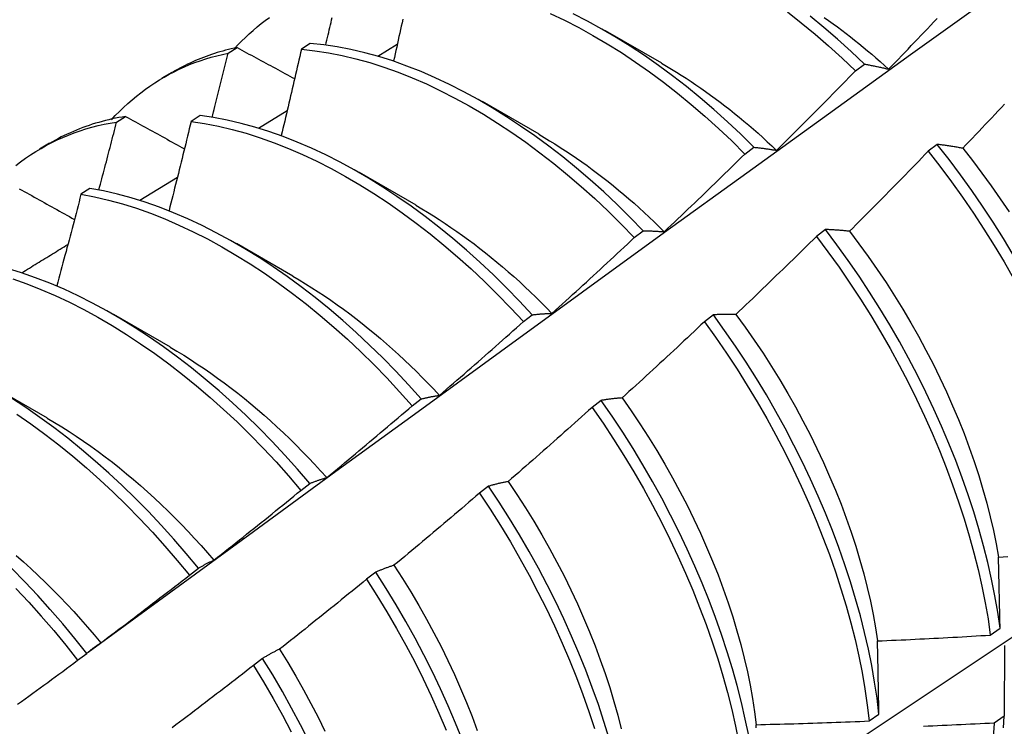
# Model space of a CAD drawing. Header units: inches. Extents: x 7.3 to 107, y 7.4 to 69.5.
# Tile 48 of 55: x 96.323 to 96.602, y 41.037 to 41.237. Entities that reach past the tile are written whole.
import ezdxf

# ---------------------------------------------------------------- set-up
doc = ezdxf.new("R2010")
doc.units = ezdxf.units.IN
doc.header["$LTSCALE"] = 6.835203
doc.header["$MEASUREMENT"] = 0
doc.layers.add('Visible Edges(ANSI)', color=7, linetype='Continuous', lineweight=25)

msp = doc.modelspace()

# ---------------------------------------------------------------- linework, layer by layer
at = {"layer": 'Visible Edges(ANSI)'}
for p, q in [((96.48923, 41.23388), (96.50524, 41.22466)), ((96.38246, 41.22744), (96.38501, 41.22901)), ((96.40576, 41.23018), (96.40324, 41.22854)), ((96.42486, 41.22662), (96.43039, 41.22994)), ((96.56013, 41.22244), (96.56265, 41.22434)), ((96.36385, 41.22046), (96.36666, 41.22209)), ((96.45443, 41.21379), (96.47044, 41.20457)), ((96.3509, 41.20792), (96.35345, 41.20951)), ((96.37453, 41.20973), (96.37201, 41.20808)), ((96.39107, 41.20623), (96.39921, 41.21116)), ((96.32905, 41.20037), (96.33186, 41.202)), ((96.52883, 41.19887), (96.53136, 41.20078)), ((96.58328, 41.2016), (96.58072, 41.19965)), ((96.35748, 41.18577), (96.36811, 41.19227)), ((96.41963, 41.1937), (96.43565, 41.18448)), ((96.34333, 41.18913), (96.34081, 41.18746)), ((96.49748, 41.1752), (96.50001, 41.17711)), ((96.55163, 41.1775), (96.54907, 41.17555)), ((96.38483, 41.17361), (96.40085, 41.16439)), ((96.35004, 41.15351), (96.36605, 41.1443)), ((96.46608, 41.15143), (96.46862, 41.15336)), ((96.5199, 41.15333), (96.51734, 41.15138)), ((96.31524, 41.13342), (96.33125, 41.12421)), ((96.43462, 41.12758), (96.43716, 41.12951)), ((96.48811, 41.1291), (96.48554, 41.12714)), ((96.4031, 41.10364), (96.40565, 41.10558)), ((96.45624, 41.10481), (96.45366, 41.10284)), ((96.37152, 41.07963), (96.37407, 41.08157)), ((96.42429, 41.08045), (96.4217, 41.07848)), ((96.59831, 41.06266), (96.60107, 41.06463)), ((96.60231, 41.0597), (96.60224, 41.03967)), ((96.33987, 41.05553), (96.34243, 41.05748)), ((96.39226, 41.05605), (96.38966, 41.05408)), ((96.56399, 41.03834), (96.56677, 41.0403)), ((96.60224, 41.03967), (96.59942, 41.03773))]:
    msp.add_line(p, q, dxfattribs=at)
at = {"layer": 'Visible Edges(ANSI)', "flags": 128}
for points in [[(96.34286, 41.05785), (96.36626, 41.07495), (96.38964, 41.09201), (96.41298, 41.10903), (96.4363, 41.12601), (96.45959, 41.14295), (96.48286, 41.15985), (96.5061, 41.17671), (96.52933, 41.19353), (96.55253, 41.21029), (96.57571, 41.22701), (96.59887, 41.24369), (96.62201, 41.26031), (96.64514, 41.27689), (96.66825, 41.29342), (96.69135, 41.30989), (96.71444, 41.32631), (96.73752, 41.34268), (96.76058, 41.35899), (96.78364, 41.37524)], [(96.54084, 41.23912), (96.54478, 41.23604), (96.54868, 41.23283), (96.55254, 41.2295), (96.55636, 41.22603), (96.56013, 41.22244)], [(96.38422, 41.22867), (96.38524, 41.22977), (96.38629, 41.23084), (96.38736, 41.23189), (96.38845, 41.23291), (96.38955, 41.23389), (96.39068, 41.23485), (96.39183, 41.23578), (96.39299, 41.23668), (96.39417, 41.23755)], [(96.41013, 41.22972), (96.41029, 41.23044), (96.41046, 41.23115), (96.41063, 41.23186), (96.41079, 41.23257), (96.41096, 41.23329), (96.41113, 41.234), (96.41129, 41.23471), (96.41146, 41.23542), (96.41163, 41.23613), (96.41179, 41.23685), (96.41196, 41.23756)], [(96.43195, 41.23704), (96.43174, 41.23606), (96.43152, 41.23507), (96.43131, 41.23409), (96.43109, 41.2331), (96.43087, 41.23212), (96.43065, 41.23114), (96.43044, 41.23015), (96.43022, 41.22917), (96.43, 41.22818), (96.42978, 41.2272), (96.42956, 41.22621), (96.42934, 41.22523)], [(96.47367, 41.23867), (96.47771, 41.23675), (96.48175, 41.23468), (96.48579, 41.23246), (96.48982, 41.23009), (96.49385, 41.22757), (96.49786, 41.22491), (96.50184, 41.22212), (96.50581, 41.21918), (96.50974, 41.21612), (96.51365, 41.21292), (96.51751, 41.20959), (96.52133, 41.20614), (96.52511, 41.20256), (96.52883, 41.19887)], [(96.53136, 41.20078), (96.52763, 41.20446), (96.52385, 41.20803), (96.52003, 41.21147), (96.51616, 41.21479), (96.51226, 41.21798), (96.50832, 41.22104), (96.50435, 41.22396), (96.50036, 41.22675), (96.49635, 41.22939), (96.49233, 41.23189), (96.4883, 41.23425), (96.48426, 41.23646), (96.48021, 41.23852)], [(96.56265, 41.22434), (96.55888, 41.22792), (96.55506, 41.23138), (96.55119, 41.23471), (96.54729, 41.2379)], [(96.55129, 41.23752), (96.55253, 41.23665), (96.55377, 41.23576), (96.555, 41.23486), (96.55623, 41.23394), (96.55746, 41.23301), (96.55868, 41.23206), (96.5599, 41.2311), (96.56112, 41.23012), (96.56233, 41.22913), (96.56354, 41.22813), (96.56475, 41.2271), (96.56594, 41.22607), (96.56714, 41.22502), (96.56833, 41.22395), (96.56951, 41.22288)], [(96.56951, 41.22288), (96.57043, 41.22383), (96.57135, 41.22478), (96.57227, 41.22573), (96.57319, 41.22668), (96.57411, 41.22764), (96.57502, 41.22859), (96.57594, 41.22955), (96.57685, 41.2305), (96.57777, 41.23146), (96.57868, 41.23242), (96.57959, 41.23338), (96.5805, 41.23434), (96.58142, 41.2353), (96.58233, 41.23626), (96.58323, 41.23722)], [(96.38501, 41.22901), (96.38419, 41.22884), (96.38338, 41.22865), (96.38257, 41.22846), (96.38177, 41.22825), (96.38097, 41.22803), (96.38017, 41.22781), (96.37938, 41.22757), (96.37859, 41.22732), (96.37781, 41.22706), (96.37704, 41.2268), (96.37627, 41.22652), (96.3755, 41.22623), (96.37474, 41.22593), (96.37399, 41.22562), (96.37324, 41.22531), (96.37249, 41.22498), (96.37175, 41.22464), (96.37102, 41.22429), (96.37029, 41.22394), (96.36956, 41.22357), (96.36885, 41.22319), (96.36813, 41.2228), (96.36743, 41.22241), (96.36672, 41.222)], [(96.38501, 41.22901), (96.38569, 41.22865), (96.38636, 41.22828), (96.38704, 41.22792), (96.38771, 41.22755), (96.38839, 41.22718), (96.38907, 41.22682), (96.38974, 41.22645), (96.39042, 41.22609), (96.3911, 41.22572), (96.39178, 41.22535), (96.39246, 41.22499), (96.39314, 41.22462), (96.39382, 41.22425), (96.3945, 41.22389), (96.39518, 41.22352), (96.39586, 41.22315), (96.39654, 41.22279), (96.39722, 41.22242), (96.3979, 41.22205), (96.39859, 41.22169), (96.39927, 41.22132), (96.39995, 41.22095), (96.40064, 41.22058), (96.40132, 41.22022)], [(96.40324, 41.22854), (96.403, 41.22752), (96.40277, 41.2265), (96.40254, 41.22548), (96.4023, 41.22447), (96.40207, 41.22345), (96.40183, 41.22243), (96.4016, 41.22141), (96.40136, 41.22039), (96.40113, 41.21938), (96.40089, 41.21836), (96.40065, 41.21734), (96.40042, 41.21632), (96.40018, 41.2153), (96.39994, 41.21428), (96.3997, 41.21326), (96.39946, 41.21225), (96.39922, 41.21123), (96.39898, 41.21021), (96.39874, 41.20919), (96.3985, 41.20817), (96.39826, 41.20715), (96.39802, 41.20613), (96.39777, 41.20511), (96.39753, 41.20409)], [(96.40324, 41.22854), (96.40703, 41.22813), (96.41087, 41.22755), (96.41475, 41.22679), (96.41867, 41.22586), (96.42262, 41.22476), (96.42659, 41.22349), (96.43059, 41.22205), (96.4346, 41.22046), (96.43863, 41.2187), (96.44267, 41.21679), (96.44671, 41.21472), (96.45075, 41.2125), (96.45478, 41.21014), (96.45881, 41.20763), (96.46282, 41.20497), (96.46681, 41.20218), (96.47077, 41.19925), (96.47471, 41.19619), (96.47861, 41.193), (96.48248, 41.18969), (96.48631, 41.18624), (96.49008, 41.18268), (96.49381, 41.17899), (96.49748, 41.1752)], [(96.50001, 41.17711), (96.49634, 41.1809), (96.49261, 41.18458), (96.48883, 41.18813), (96.485, 41.19157), (96.48113, 41.19488), (96.47722, 41.19806), (96.47328, 41.20111), (96.46932, 41.20402), (96.46532, 41.2068), (96.46131, 41.20944), (96.45729, 41.21194), (96.45325, 41.2143), (96.44921, 41.2165), (96.44517, 41.21856), (96.44114, 41.22046), (96.43711, 41.2222), (96.4331, 41.22379), (96.4291, 41.22521), (96.42513, 41.22647), (96.42118, 41.22756), (96.41727, 41.22848), (96.41339, 41.22922), (96.40955, 41.22979), (96.40576, 41.23018)], [(96.34942, 41.20857), (96.35054, 41.20977), (96.35169, 41.21093), (96.35286, 41.21206), (96.35405, 41.21316), (96.35527, 41.21422), (96.35651, 41.21525), (96.35777, 41.21624), (96.35905, 41.2172), (96.36036, 41.21812), (96.36169, 41.21901), (96.36304, 41.21986), (96.36441, 41.22067), (96.36581, 41.22144), (96.36722, 41.22218), (96.36866, 41.22288), (96.37011, 41.22355), (96.37159, 41.22417), (96.37308, 41.22476), (96.3746, 41.2253), (96.37613, 41.22581), (96.37769, 41.22628), (96.37926, 41.22671), (96.38085, 41.22709), (96.38246, 41.22744)], [(96.37799, 41.20925), (96.37818, 41.21001), (96.37837, 41.21077), (96.37855, 41.21152), (96.37874, 41.21228), (96.37893, 41.21304), (96.37912, 41.2138), (96.37931, 41.21456), (96.3795, 41.21532), (96.37968, 41.21607), (96.37987, 41.21683), (96.38006, 41.21759), (96.38024, 41.21835), (96.38043, 41.21911), (96.38062, 41.21986), (96.3808, 41.22062), (96.38099, 41.22138), (96.38117, 41.22214), (96.38136, 41.2229), (96.38154, 41.22365), (96.38173, 41.22441), (96.38191, 41.22517), (96.38209, 41.22593), (96.38228, 41.22668), (96.38246, 41.22744)], [(96.50524, 41.22455), (96.50663, 41.22374), (96.50802, 41.22291), (96.50941, 41.22206), (96.5108, 41.2212), (96.51219, 41.22031), (96.51357, 41.2194), (96.51495, 41.21848), (96.51633, 41.21753), (96.5177, 41.21657), (96.51907, 41.21558), (96.52044, 41.21458), (96.5218, 41.21356), (96.52316, 41.21252), (96.52452, 41.21146), (96.52587, 41.21039), (96.52721, 41.20929), (96.52855, 41.20818), (96.52989, 41.20705), (96.53122, 41.20591), (96.53254, 41.20474), (96.53386, 41.20356), (96.53517, 41.20236), (96.53648, 41.20115), (96.53777, 41.19991)], [(96.53777, 41.19991), (96.53871, 41.20084), (96.53965, 41.20177), (96.54059, 41.2027), (96.54153, 41.20363), (96.54247, 41.20457), (96.5434, 41.2055), (96.54434, 41.20643), (96.54527, 41.20737), (96.54621, 41.20831), (96.54714, 41.20924), (96.54807, 41.21018), (96.54901, 41.21112), (96.54994, 41.21206), (96.55087, 41.213), (96.5518, 41.21394), (96.55273, 41.21488), (96.55365, 41.21582), (96.55458, 41.21676), (96.55551, 41.21771), (96.55643, 41.21865), (96.55736, 41.2196), (96.55828, 41.22055), (96.5592, 41.22149), (96.56013, 41.22244)], [(96.56265, 41.22434), (96.56293, 41.22429), (96.56321, 41.22424), (96.56349, 41.22419), (96.56377, 41.22414), (96.56405, 41.22408), (96.56433, 41.22403), (96.56461, 41.22397), (96.5649, 41.22392), (96.56518, 41.22386), (96.56547, 41.2238), (96.56575, 41.22374), (96.56604, 41.22368), (96.56632, 41.22362), (96.56661, 41.22356), (96.5669, 41.22349), (96.56718, 41.22343), (96.56747, 41.22336), (96.56776, 41.2233), (96.56805, 41.22323), (96.56834, 41.22316), (96.56864, 41.22309), (96.56893, 41.22302), (96.56922, 41.22295), (96.56951, 41.22288)], [(96.60236, 41.21299), (96.60146, 41.21203), (96.60055, 41.21106), (96.59963, 41.2101), (96.59872, 41.20913), (96.59781, 41.20817), (96.5969, 41.20721), (96.59598, 41.20624), (96.59507, 41.20528), (96.59415, 41.20432), (96.59324, 41.20336), (96.59232, 41.20241), (96.5914, 41.20145), (96.59049, 41.20049)], [(96.35345, 41.20951), (96.35248, 41.20935), (96.35152, 41.20918), (96.35056, 41.20899), (96.3496, 41.20879), (96.34866, 41.20857), (96.34772, 41.20834), (96.34678, 41.2081), (96.34586, 41.20784), (96.34494, 41.20757), (96.34402, 41.20729), (96.34311, 41.20699), (96.34221, 41.20668), (96.34132, 41.20635), (96.34043, 41.20601), (96.33955, 41.20566), (96.33868, 41.20529), (96.33781, 41.20491), (96.33695, 41.20452), (96.33609, 41.20412), (96.33525, 41.2037), (96.33441, 41.20326), (96.33358, 41.20282), (96.33275, 41.20236), (96.33194, 41.20189)], [(96.35345, 41.20951), (96.35414, 41.20913), (96.35483, 41.20875), (96.35552, 41.20837), (96.35621, 41.20799), (96.3569, 41.20761), (96.35759, 41.20722), (96.35828, 41.20684), (96.35898, 41.20646), (96.35967, 41.20608), (96.36036, 41.2057), (96.36106, 41.20532), (96.36175, 41.20494), (96.36245, 41.20456), (96.36314, 41.20418), (96.36384, 41.2038), (96.36453, 41.20341), (96.36523, 41.20303), (96.36593, 41.20265), (96.36662, 41.20227), (96.36732, 41.20189), (96.36802, 41.20151), (96.36872, 41.20112), (96.36942, 41.20074), (96.37012, 41.20036)], [(96.46862, 41.15336), (96.465, 41.15725), (96.46132, 41.16102), (96.45759, 41.16469), (96.4538, 41.16823), (96.44997, 41.17166), (96.4461, 41.17496), (96.44219, 41.17813), (96.43825, 41.18118), (96.43428, 41.18409), (96.43028, 41.18687), (96.42627, 41.1895), (96.42225, 41.192), (96.41821, 41.19435), (96.41417, 41.19655), (96.41013, 41.1986), (96.4061, 41.20049), (96.40207, 41.20223), (96.39806, 41.20381), (96.39406, 41.20522), (96.39009, 41.20647), (96.38615, 41.20755), (96.38224, 41.20845), (96.37836, 41.20918), (96.37453, 41.20973)], [(96.32234, 41.19564), (96.32372, 41.19669), (96.32513, 41.1977), (96.32656, 41.19867), (96.32802, 41.1996), (96.3295, 41.20048), (96.33101, 41.20133), (96.33254, 41.20212), (96.3341, 41.20288), (96.33568, 41.20359), (96.33728, 41.20425), (96.33891, 41.20487), (96.34056, 41.20545), (96.34223, 41.20598), (96.34392, 41.20646), (96.34564, 41.2069), (96.34737, 41.20729), (96.34913, 41.20763), (96.3509, 41.20792)], [(96.34589, 41.18868), (96.3461, 41.18949), (96.34631, 41.19029), (96.34653, 41.19109), (96.34674, 41.19189), (96.34695, 41.19269), (96.34716, 41.1935), (96.34737, 41.1943), (96.34758, 41.1951), (96.34779, 41.1959), (96.348, 41.1967), (96.34821, 41.1975), (96.34842, 41.19831), (96.34863, 41.19911), (96.34884, 41.19991), (96.34904, 41.20071), (96.34925, 41.20151), (96.34946, 41.20231), (96.34967, 41.20312), (96.34987, 41.20392), (96.35008, 41.20472), (96.35029, 41.20552), (96.35049, 41.20632), (96.3507, 41.20712), (96.3509, 41.20792)], [(96.37201, 41.20808), (96.37175, 41.20703), (96.37149, 41.20598), (96.37124, 41.20493), (96.37098, 41.20388), (96.37072, 41.20283), (96.37047, 41.20178), (96.37021, 41.20073), (96.36995, 41.19967), (96.36969, 41.19862), (96.36943, 41.19757), (96.36917, 41.19652), (96.36891, 41.19547), (96.36865, 41.19442), (96.36839, 41.19337), (96.36813, 41.19232), (96.36786, 41.19127), (96.3676, 41.19022), (96.36734, 41.18917), (96.36707, 41.18812), (96.36681, 41.18707), (96.36654, 41.18601), (96.36628, 41.18496), (96.36601, 41.18391), (96.36575, 41.18286)], [(96.37201, 41.20808), (96.37584, 41.20751), (96.37972, 41.20677), (96.38363, 41.20585), (96.38758, 41.20476), (96.39155, 41.2035), (96.39555, 41.20207), (96.39956, 41.20048), (96.40359, 41.19873), (96.40763, 41.19682), (96.41167, 41.19476), (96.41571, 41.19255), (96.41974, 41.19019), (96.42377, 41.18768), (96.42778, 41.18504), (96.43177, 41.18225), (96.43574, 41.17933), (96.43968, 41.17627), (96.44358, 41.17309), (96.44745, 41.16978), (96.45128, 41.16634), (96.45506, 41.16279), (96.45879, 41.15912), (96.46246, 41.15533), (96.46608, 41.15143)], [(96.47044, 41.20446), (96.47197, 41.20357), (96.4735, 41.20265), (96.47502, 41.20171), (96.47654, 41.20075), (96.47806, 41.19977), (96.47958, 41.19876), (96.48109, 41.19773), (96.4826, 41.19667), (96.48411, 41.1956), (96.48561, 41.1945), (96.48711, 41.19338), (96.4886, 41.19223), (96.49008, 41.19107), (96.49157, 41.18988), (96.49304, 41.18867), (96.49451, 41.18744), (96.49597, 41.18619), (96.49743, 41.18492), (96.49888, 41.18363), (96.50032, 41.18232), (96.50175, 41.18098), (96.50317, 41.17963), (96.50459, 41.17826), (96.50599, 41.17687)], [(96.53136, 41.20078), (96.53162, 41.20075), (96.53188, 41.20073), (96.53214, 41.2007), (96.5324, 41.20067), (96.53266, 41.20064), (96.53293, 41.20061), (96.53319, 41.20058), (96.53345, 41.20055), (96.53372, 41.20052), (96.53399, 41.20049), (96.53425, 41.20045), (96.53452, 41.20042), (96.53479, 41.20038), (96.53505, 41.20034), (96.53532, 41.20031), (96.53559, 41.20027), (96.53586, 41.20023), (96.53613, 41.20018), (96.53641, 41.20014), (96.53668, 41.2001), (96.53695, 41.20005), (96.53722, 41.20001), (96.5375, 41.19996), (96.53777, 41.19991)], [(96.59049, 41.20049), (96.59018, 41.20055), (96.58987, 41.2006), (96.58956, 41.20066), (96.58926, 41.20071), (96.58895, 41.20077), (96.58864, 41.20082), (96.58834, 41.20087), (96.58804, 41.20092), (96.58773, 41.20097), (96.58743, 41.20102), (96.58713, 41.20106), (96.58683, 41.20111), (96.58653, 41.20116), (96.58623, 41.2012), (96.58593, 41.20125), (96.58563, 41.20129), (96.58534, 41.20133), (96.58504, 41.20137), (96.58474, 41.20141), (96.58445, 41.20145), (96.58416, 41.20149), (96.58386, 41.20153), (96.58357, 41.20156), (96.58328, 41.2016)], [(96.6048, 41.17028), (96.60201, 41.17494), (96.59911, 41.17954), (96.59612, 41.18409), (96.59304, 41.18858), (96.58987, 41.19299), (96.58662, 41.19734), (96.58328, 41.2016)], [(96.59049, 41.20049), (96.59325, 41.19701), (96.59594, 41.19347), (96.59857, 41.18987), (96.60113, 41.18621), (96.60362, 41.18251)], [(96.50599, 41.17687), (96.50695, 41.17777), (96.50791, 41.17868), (96.50887, 41.17959), (96.50983, 41.1805), (96.51079, 41.18141), (96.51174, 41.18232), (96.5127, 41.18323), (96.51365, 41.18414), (96.51461, 41.18506), (96.51556, 41.18597), (96.51651, 41.18689), (96.51747, 41.1878), (96.51842, 41.18872), (96.51937, 41.18964), (96.52032, 41.19056), (96.52127, 41.19148), (96.52221, 41.1924), (96.52316, 41.19332), (96.52411, 41.19424), (96.52505, 41.19517), (96.526, 41.19609), (96.52694, 41.19701), (96.52788, 41.19794), (96.52883, 41.19887)], [(96.58072, 41.19965), (96.5798, 41.1987), (96.57888, 41.19775), (96.57796, 41.19679), (96.57703, 41.19584), (96.57611, 41.19489), (96.57518, 41.19394), (96.57426, 41.19299), (96.57333, 41.19205), (96.5724, 41.1911), (96.57147, 41.19015), (96.57055, 41.18921), (96.56962, 41.18826), (96.56869, 41.18732), (96.56775, 41.18637), (96.56682, 41.18543), (96.56589, 41.18449), (96.56496, 41.18355), (96.56402, 41.18261), (96.56309, 41.18167), (96.56215, 41.18073), (96.56121, 41.1798), (96.56028, 41.17886), (96.55934, 41.17792), (96.5584, 41.17699)], [(96.58072, 41.19965), (96.58406, 41.19539), (96.58731, 41.19104), (96.59047, 41.18662), (96.59354, 41.18213), (96.59652, 41.17757), (96.59941, 41.17296), (96.6022, 41.1683), (96.60489, 41.16359)], [(96.32336, 41.18906), (96.32406, 41.18866), (96.32477, 41.18827), (96.32547, 41.18787), (96.32618, 41.18748), (96.32688, 41.18709), (96.32759, 41.18669), (96.3283, 41.1863), (96.32901, 41.1859), (96.32971, 41.1855), (96.33042, 41.18511), (96.33113, 41.18471), (96.33184, 41.18432), (96.33255, 41.18392), (96.33326, 41.18353), (96.33398, 41.18313), (96.33469, 41.18273), (96.3354, 41.18234), (96.33611, 41.18194), (96.33683, 41.18154), (96.33754, 41.18115), (96.33825, 41.18075), (96.33897, 41.18035)], [(96.43716, 41.12951), (96.4336, 41.13349), (96.42998, 41.13737), (96.4263, 41.14114), (96.42256, 41.14479), (96.41877, 41.14833), (96.41494, 41.15175), (96.41106, 41.15505), (96.40715, 41.15821), (96.40321, 41.16125), (96.39924, 41.16416), (96.39524, 41.16693), (96.39123, 41.16956), (96.38721, 41.17205), (96.38317, 41.1744), (96.37913, 41.17659), (96.37509, 41.17864), (96.37106, 41.18053), (96.36703, 41.18226), (96.36302, 41.18383), (96.35903, 41.18523), (96.35506, 41.18647), (96.35112, 41.18753), (96.34721, 41.18842), (96.34333, 41.18913)], [(96.46314, 40.96875), (96.48544, 40.98331), (96.5077, 40.99791), (96.52992, 41.01254), (96.55209, 41.0272), (96.57423, 41.04189), (96.59633, 41.05661), (96.61838, 41.07136), (96.6404, 41.08614), (96.66238, 41.10094), (96.68431, 41.11577), (96.70621, 41.13062), (96.72806, 41.1455), (96.74988, 41.1604), (96.77165, 41.17532), (96.79339, 41.19026)], [(96.34081, 41.18746), (96.34054, 41.18638), (96.34026, 41.1853), (96.33998, 41.18422), (96.3397, 41.18314), (96.33942, 41.18206), (96.33913, 41.18098), (96.33885, 41.1799), (96.33857, 41.17882), (96.33829, 41.17774), (96.338, 41.17666), (96.33772, 41.17558), (96.33744, 41.1745), (96.33715, 41.17342), (96.33686, 41.17234), (96.33658, 41.17126), (96.33629, 41.17018), (96.33601, 41.1691), (96.33572, 41.16802), (96.33543, 41.16694), (96.33514, 41.16586), (96.33485, 41.16478), (96.33456, 41.16369), (96.33427, 41.16261), (96.33398, 41.16153)], [(96.34081, 41.18746), (96.34469, 41.18674), (96.3486, 41.18583), (96.35255, 41.18476), (96.35652, 41.18351), (96.36051, 41.18209), (96.36453, 41.18051), (96.36855, 41.17877), (96.37259, 41.17687), (96.37663, 41.17481), (96.38067, 41.1726), (96.3847, 41.17025), (96.38873, 41.16775), (96.39274, 41.1651), (96.39673, 41.16232), (96.4007, 41.1594), (96.40464, 41.15635), (96.40855, 41.15317), (96.41242, 41.14987), (96.41625, 41.14644), (96.42003, 41.1429), (96.42377, 41.13923), (96.42745, 41.13546), (96.43106, 41.13157), (96.43462, 41.12758)], [(96.43564, 41.18437), (96.4373, 41.18339), (96.43897, 41.18239), (96.44063, 41.18136), (96.44228, 41.18031), (96.44394, 41.17922), (96.44559, 41.17811), (96.44723, 41.17697), (96.44887, 41.17581), (96.45051, 41.17461), (96.45214, 41.1734), (96.45377, 41.17215), (96.45539, 41.17088), (96.457, 41.16959), (96.45861, 41.16826), (96.4602, 41.16692), (96.46179, 41.16555), (96.46337, 41.16415), (96.46495, 41.16274), (96.46651, 41.16129), (96.46806, 41.15983), (96.46961, 41.15834), (96.47114, 41.15683), (96.47266, 41.15529), (96.47417, 41.15374)], [(96.47417, 41.15374), (96.47515, 41.15462), (96.47613, 41.15551), (96.47711, 41.15639), (96.47809, 41.15728), (96.47906, 41.15817), (96.48004, 41.15905), (96.48102, 41.15994), (96.48199, 41.16083), (96.48296, 41.16172), (96.48394, 41.16262), (96.48491, 41.16351), (96.48588, 41.1644), (96.48685, 41.1653), (96.48782, 41.16619), (96.48879, 41.16709), (96.48976, 41.16799), (96.49073, 41.16888), (96.49169, 41.16978), (96.49266, 41.17068), (96.49362, 41.17158), (96.49459, 41.17249), (96.49555, 41.17339), (96.49652, 41.17429), (96.49748, 41.1752)], [(96.50001, 41.17711), (96.50025, 41.17711), (96.5005, 41.17711), (96.50074, 41.17711), (96.50098, 41.17711), (96.50123, 41.17711), (96.50147, 41.17711), (96.50172, 41.1771), (96.50197, 41.1771), (96.50221, 41.17709), (96.50246, 41.17708), (96.50271, 41.17707), (96.50296, 41.17706), (96.50321, 41.17705), (96.50346, 41.17704), (96.50371, 41.17703), (96.50396, 41.17701), (96.50421, 41.177), (96.50446, 41.17698), (96.50472, 41.17697), (96.50497, 41.17695), (96.50523, 41.17693), (96.50548, 41.17691), (96.50574, 41.17689), (96.50599, 41.17687)], [(96.54907, 41.17555), (96.54812, 41.17462), (96.54718, 41.17369), (96.54624, 41.17276), (96.54529, 41.17183), (96.54435, 41.1709), (96.5434, 41.16997), (96.54246, 41.16905), (96.54151, 41.16812), (96.54056, 41.1672), (96.53961, 41.16627), (96.53866, 41.16535), (96.53771, 41.16443), (96.53676, 41.16351), (96.53581, 41.16259), (96.53486, 41.16167), (96.5339, 41.16075), (96.53295, 41.15983), (96.532, 41.15891), (96.53104, 41.158), (96.53008, 41.15708), (96.52913, 41.15617), (96.52817, 41.15525), (96.52721, 41.15434), (96.52625, 41.15343)], [(96.54907, 41.17555), (96.55232, 41.17121), (96.5555, 41.16679), (96.55858, 41.16231), (96.56156, 41.15776), (96.56446, 41.15315), (96.56725, 41.14849), (96.56995, 41.14379), (96.57254, 41.13905), (96.57503, 41.13427), (96.57742, 41.12946), (96.57969, 41.12464), (96.58185, 41.1198), (96.5839, 41.11495), (96.58584, 41.11009), (96.58765, 41.10524), (96.58935, 41.1004), (96.59092, 41.09557), (96.59237, 41.09076), (96.59369, 41.08598), (96.59488, 41.08123), (96.59594, 41.07651), (96.59687, 41.07184), (96.59766, 41.06723), (96.59831, 41.06266)], [(96.5584, 41.17699), (96.55811, 41.17702), (96.55782, 41.17705), (96.55753, 41.17708), (96.55724, 41.17711), (96.55695, 41.17714), (96.55667, 41.17717), (96.55638, 41.1772), (96.5561, 41.17722), (96.55581, 41.17725), (96.55553, 41.17727), (96.55524, 41.17729), (96.55496, 41.17731), (96.55468, 41.17733), (96.5544, 41.17735), (96.55412, 41.17737), (96.55384, 41.17739), (96.55356, 41.17741), (96.55328, 41.17742), (96.553, 41.17744), (96.55273, 41.17745), (96.55245, 41.17747), (96.55217, 41.17748), (96.5519, 41.17749), (96.55163, 41.1775)], [(96.60107, 41.06463), (96.60041, 41.0692), (96.59961, 41.07382), (96.59868, 41.07849), (96.59761, 41.08321), (96.59641, 41.08796), (96.59508, 41.09275), (96.59362, 41.09756), (96.59204, 41.10239), (96.59033, 41.10723), (96.58851, 41.11209), (96.58656, 41.11694), (96.5845, 41.12179), (96.58233, 41.12663), (96.58005, 41.13145), (96.57766, 41.13626), (96.57516, 41.14103), (96.57256, 41.14577), (96.56985, 41.15047), (96.56705, 41.15513), (96.56415, 41.15973), (96.56116, 41.16427), (96.55807, 41.16875), (96.55489, 41.17317), (96.55163, 41.1775)], [(96.5584, 41.17699), (96.5611, 41.17345), (96.56373, 41.16985), (96.56629, 41.1662), (96.56878, 41.16249), (96.5712, 41.15874), (96.57354, 41.15495), (96.5758, 41.15112), (96.57798, 41.14726), (96.58008, 41.14337), (96.5821, 41.13946), (96.58403, 41.13553), (96.58587, 41.13158), (96.58763, 41.12762), (96.5893, 41.12366), (96.59088, 41.1197), (96.59236, 41.11574), (96.59374, 41.11179), (96.59503, 41.10785), (96.59622, 41.10393), (96.59731, 41.10003), (96.59829, 41.09616), (96.59918, 41.09232), (96.59995, 41.08851), (96.60062, 41.08474)], [(96.32405, 41.16524), (96.3246, 41.16558), (96.32514, 41.16591), (96.32569, 41.16625), (96.32623, 41.16658), (96.32677, 41.16692), (96.32732, 41.16726), (96.32786, 41.16759), (96.32841, 41.16793), (96.32895, 41.16826), (96.32949, 41.1686), (96.33004, 41.16893), (96.33058, 41.16927), (96.33113, 41.1696), (96.33167, 41.16994), (96.33222, 41.17027), (96.33276, 41.17061), (96.3333, 41.17094), (96.33385, 41.17128), (96.33439, 41.17161), (96.33494, 41.17195), (96.33548, 41.17228), (96.33603, 41.17262), (96.33657, 41.17295), (96.33711, 41.17329)], [(96.40565, 41.10558), (96.40215, 41.10965), (96.39859, 41.11363), (96.39496, 41.11749), (96.39128, 41.12125), (96.38753, 41.1249), (96.38374, 41.12843), (96.37991, 41.13184), (96.37603, 41.13513), (96.37212, 41.1383), (96.36817, 41.14133), (96.3642, 41.14424), (96.3602, 41.147), (96.35619, 41.14963), (96.35216, 41.15211), (96.34813, 41.15445), (96.34409, 41.15664), (96.34005, 41.15868), (96.33602, 41.16056), (96.33199, 41.16228), (96.32798, 41.16384), (96.32399, 41.16523), (96.32002, 41.16646)], [(96.40084, 41.16428), (96.40264, 41.16322), (96.40444, 41.16214), (96.40623, 41.16101), (96.40802, 41.15986), (96.40981, 41.15868), (96.41159, 41.15746), (96.41337, 41.15621), (96.41515, 41.15493), (96.41691, 41.15362), (96.41867, 41.15228), (96.42042, 41.15091), (96.42217, 41.14951), (96.42391, 41.14808), (96.42563, 41.14662), (96.42735, 41.14513), (96.42906, 41.14361), (96.43076, 41.14207), (96.43245, 41.1405), (96.43412, 41.1389), (96.43579, 41.13728), (96.43744, 41.13563), (96.43907, 41.13395), (96.4407, 41.13225), (96.44231, 41.13053)], [(96.32148, 41.16351), (96.32548, 41.16211), (96.32949, 41.16054), (96.33351, 41.1588), (96.33755, 41.15691), (96.34159, 41.15486), (96.34562, 41.15266), (96.34966, 41.15031), (96.35368, 41.14781), (96.3577, 41.14517), (96.36169, 41.1424), (96.36566, 41.13948), (96.3696, 41.13644), (96.37351, 41.13326), (96.37739, 41.12996), (96.38122, 41.12654), (96.38501, 41.123), (96.38875, 41.11935), (96.39243, 41.11558), (96.39605, 41.1117), (96.39961, 41.10772), (96.4031, 41.10364)], [(96.46862, 41.15336), (96.46884, 41.15338), (96.46906, 41.15341), (96.46929, 41.15344), (96.46952, 41.15346), (96.46974, 41.15348), (96.46997, 41.15351), (96.4702, 41.15353), (96.47043, 41.15355), (96.47066, 41.15357), (96.47089, 41.15359), (96.47112, 41.1536), (96.47135, 41.15362), (96.47158, 41.15364), (96.47181, 41.15365), (96.47205, 41.15366), (96.47228, 41.15368), (96.47252, 41.15369), (96.47275, 41.1537), (96.47299, 41.15371), (96.47322, 41.15371), (96.47346, 41.15372), (96.4737, 41.15373), (96.47393, 41.15373), (96.47417, 41.15374)], [(96.52625, 41.15343), (96.52598, 41.15343), (96.52571, 41.15344), (96.52544, 41.15345), (96.52517, 41.15345), (96.5249, 41.15345), (96.52463, 41.15346), (96.52436, 41.15346), (96.52409, 41.15346), (96.52382, 41.15346), (96.52356, 41.15346), (96.52329, 41.15345), (96.52303, 41.15345), (96.52276, 41.15345), (96.5225, 41.15344), (96.52224, 41.15343), (96.52198, 41.15343), (96.52171, 41.15342), (96.52145, 41.15341), (96.52119, 41.1534), (96.52093, 41.15339), (96.52068, 41.15338), (96.52042, 41.15336), (96.52016, 41.15335), (96.5199, 41.15333)], [(96.56677, 41.0403), (96.56624, 41.04481), (96.56556, 41.04938), (96.56475, 41.05401), (96.56381, 41.05868), (96.56273, 41.0634), (96.56152, 41.06816), (96.56018, 41.07294), (96.55872, 41.07776), (96.55713, 41.08259), (96.55542, 41.08743), (96.55359, 41.09229), (96.55164, 41.09714), (96.54958, 41.10199), (96.5474, 41.10683), (96.54512, 41.11165), (96.54272, 41.11645), (96.54022, 41.12123), (96.53761, 41.12596), (96.53491, 41.13066), (96.5321, 41.13531), (96.52919, 41.13991), (96.52619, 41.14445), (96.52309, 41.14893), (96.5199, 41.15333)], [(96.52625, 41.15343), (96.52889, 41.14983), (96.53145, 41.14618), (96.53395, 41.14247), (96.53636, 41.13873), (96.5387, 41.13493), (96.54096, 41.13111), (96.54315, 41.12725), (96.54525, 41.12336), (96.54726, 41.11944), (96.5492, 41.11551), (96.55104, 41.11157), (96.5528, 41.10761), (96.55447, 41.10365), (96.55604, 41.09969), (96.55752, 41.09573), (96.55891, 41.09178), (96.5602, 41.08784), (96.56139, 41.08392), (96.56248, 41.08002), (96.56347, 41.07614), (96.56435, 41.0723), (96.56513, 41.06849), (96.5658, 41.06472), (96.56637, 41.061)], [(96.44231, 41.13053), (96.4433, 41.13139), (96.4443, 41.13225), (96.4453, 41.13311), (96.4463, 41.13397), (96.44729, 41.13484), (96.44829, 41.1357), (96.44928, 41.13657), (96.45028, 41.13744), (96.45127, 41.13831), (96.45226, 41.13917), (96.45325, 41.14004), (96.45424, 41.14091), (96.45523, 41.14179), (96.45622, 41.14266), (96.45721, 41.14353), (96.4582, 41.14441), (96.45919, 41.14528), (96.46017, 41.14616), (96.46116, 41.14703), (96.46214, 41.14791), (96.46313, 41.14879), (96.46411, 41.14967), (96.46509, 41.15055), (96.46608, 41.15143)], [(96.51734, 41.15138), (96.51638, 41.15047), (96.51541, 41.14956), (96.51445, 41.14866), (96.51349, 41.14775), (96.51252, 41.14684), (96.51155, 41.14594), (96.51059, 41.14504), (96.50962, 41.14413), (96.50865, 41.14323), (96.50768, 41.14233), (96.50671, 41.14143), (96.50574, 41.14053), (96.50477, 41.13963), (96.5038, 41.13873), (96.50283, 41.13784), (96.50185, 41.13694), (96.50088, 41.13605), (96.49991, 41.13515), (96.49893, 41.13426), (96.49795, 41.13337), (96.49698, 41.13248), (96.496, 41.13159), (96.49502, 41.1307), (96.49404, 41.12981)], [(96.51734, 41.15138), (96.52052, 41.14697), (96.52361, 41.14249), (96.5266, 41.13794), (96.5295, 41.13334), (96.5323, 41.12868), (96.53501, 41.12398), (96.5376, 41.11924), (96.5401, 41.11447), (96.54248, 41.10966), (96.54476, 41.10484), (96.54693, 41.1), (96.54898, 41.09515), (96.55092, 41.09029), (96.55274, 41.08544), (96.55444, 41.0806), (96.55602, 41.07577), (96.55747, 41.07096), (96.5588, 41.06617), (96.56, 41.06142), (96.56107, 41.0567), (96.56201, 41.05203), (96.56281, 41.04741), (96.56347, 41.04284), (96.56399, 41.03834)], [(96.36604, 41.14419), (96.36797, 41.14306), (96.36991, 41.14188), (96.37184, 41.14067), (96.37376, 41.13941), (96.37568, 41.13812), (96.3776, 41.1368), (96.37951, 41.13544), (96.38141, 41.13404), (96.38331, 41.13261), (96.3852, 41.13114), (96.38708, 41.12964), (96.38894, 41.12811), (96.3908, 41.12654), (96.39265, 41.12494), (96.39449, 41.1233), (96.39631, 41.12164), (96.39813, 41.11994), (96.39992, 41.11822), (96.40171, 41.11646), (96.40348, 41.11468), (96.40523, 41.11286), (96.40697, 41.11102), (96.40869, 41.10914), (96.41039, 41.10724)], [(96.43716, 41.12951), (96.43737, 41.12956), (96.43758, 41.12962), (96.43779, 41.12967), (96.43799, 41.12972), (96.4382, 41.12977), (96.43842, 41.12982), (96.43863, 41.12987), (96.43884, 41.12992), (96.43905, 41.12996), (96.43926, 41.13001), (96.43948, 41.13005), (96.43969, 41.13009), (96.43991, 41.13014), (96.44012, 41.13018), (96.44034, 41.13022), (96.44055, 41.13026), (96.44077, 41.13029), (96.44099, 41.13033), (96.44121, 41.13037), (96.44142, 41.1304), (96.44164, 41.13043), (96.44186, 41.13047), (96.44208, 41.1305), (96.44231, 41.13053)], [(96.37407, 41.08157), (96.37064, 41.08573), (96.36714, 41.08979), (96.36357, 41.09376), (96.35994, 41.09762), (96.35625, 41.10137), (96.35251, 41.10501), (96.34871, 41.10853), (96.34487, 41.11194), (96.341, 41.11522), (96.33708, 41.11838), (96.33313, 41.12141), (96.32916, 41.12431), (96.32516, 41.12708), (96.32115, 41.1297)], [(96.49404, 41.12981), (96.49379, 41.12979), (96.49353, 41.12977), (96.49328, 41.12975), (96.49303, 41.12973), (96.49277, 41.12971), (96.49252, 41.12968), (96.49227, 41.12966), (96.49202, 41.12964), (96.49177, 41.12961), (96.49152, 41.12958), (96.49127, 41.12955), (96.49103, 41.12953), (96.49078, 41.1295), (96.49053, 41.12946), (96.49029, 41.12943), (96.49004, 41.1294), (96.4898, 41.12937), (96.48956, 41.12933), (96.48931, 41.12929), (96.48907, 41.12926), (96.48883, 41.12922), (96.48859, 41.12918), (96.48835, 41.12914), (96.48811, 41.1291)], [(96.52989, 41.03419), (96.52893, 41.03887), (96.52784, 41.04359), (96.52663, 41.04835), (96.52529, 41.05314), (96.52382, 41.05796), (96.52222, 41.06279), (96.52051, 41.06764), (96.51868, 41.07249), (96.51673, 41.07734), (96.51466, 41.08219), (96.51248, 41.08703), (96.51019, 41.09185), (96.50779, 41.09665), (96.50528, 41.10142), (96.50267, 41.10616), (96.49996, 41.11085), (96.49714, 41.1155), (96.49423, 41.12009), (96.49122, 41.12463), (96.48811, 41.1291)], [(96.49404, 41.12981), (96.49661, 41.12616), (96.49911, 41.12246), (96.50153, 41.11871), (96.50387, 41.11492), (96.50613, 41.11109), (96.50832, 41.10723), (96.51042, 41.10334), (96.51243, 41.09943), (96.51437, 41.0955), (96.51621, 41.09156), (96.51797, 41.0876), (96.51963, 41.08364), (96.52121, 41.07968), (96.52269, 41.07572), (96.52408, 41.07177), (96.52536, 41.06783), (96.52656, 41.0639), (96.52765, 41.06), (96.52864, 41.05613), (96.52953, 41.05228), (96.53031, 41.04847), (96.53099, 41.0447), (96.53156, 41.04098), (96.53202, 41.0373)], [(96.32266, 41.12525), (96.32665, 41.12247), (96.33062, 41.11957), (96.33457, 41.11652), (96.33848, 41.11335), (96.34236, 41.11006), (96.34619, 41.10664), (96.34998, 41.10311), (96.35372, 41.09946), (96.35741, 41.0957), (96.36104, 41.09183), (96.3646, 41.08786), (96.36809, 41.08379), (96.37152, 41.07963)], [(96.41039, 41.10724), (96.41141, 41.10808), (96.41243, 41.10892), (96.41344, 41.10975), (96.41446, 41.11059), (96.41547, 41.11143), (96.41649, 41.11228), (96.4175, 41.11312), (96.41851, 41.11396), (96.41953, 41.11481), (96.42054, 41.11565), (96.42155, 41.1165), (96.42256, 41.11734), (96.42357, 41.11819), (96.42457, 41.11904), (96.42558, 41.11989), (96.42659, 41.12074), (96.42759, 41.12159), (96.4286, 41.12245), (96.4296, 41.1233), (96.43061, 41.12415), (96.43161, 41.12501), (96.43261, 41.12586), (96.43362, 41.12672), (96.43462, 41.12758)], [(96.48554, 41.12714), (96.48455, 41.12626), (96.48357, 41.12537), (96.48259, 41.12449), (96.4816, 41.1236), (96.48062, 41.12272), (96.47963, 41.12184), (96.47865, 41.12096), (96.47766, 41.12008), (96.47667, 41.1192), (96.47568, 41.11833), (96.47469, 41.11745), (96.4737, 41.11657), (96.47271, 41.1157), (96.47172, 41.11482), (96.47073, 41.11395), (96.46974, 41.11308), (96.46874, 41.11221), (96.46775, 41.11134), (96.46675, 41.11047), (96.46576, 41.1096), (96.46476, 41.10873), (96.46376, 41.10787), (96.46277, 41.107), (96.46177, 41.10614)], [(96.48554, 41.12714), (96.48864, 41.12266), (96.49164, 41.11812), (96.49455, 41.11352), (96.49736, 41.10887), (96.50006, 41.10417), (96.50267, 41.09944), (96.50517, 41.09466), (96.50756, 41.08986), (96.50984, 41.08504), (96.51201, 41.0802), (96.51407, 41.07535), (96.51601, 41.0705), (96.51783, 41.06564), (96.51954, 41.0608), (96.52112, 41.05597), (96.52258, 41.05115), (96.52391, 41.04637), (96.52512, 41.04161), (96.5262, 41.03689), (96.52714, 41.03222)], [(96.33124, 41.12411), (96.33331, 41.12289), (96.33538, 41.12163), (96.33744, 41.12032), (96.3395, 41.11897), (96.34156, 41.11757), (96.34361, 41.11614), (96.34565, 41.11466), (96.34768, 41.11314), (96.3497, 41.11159), (96.35172, 41.10999), (96.35372, 41.10836), (96.35571, 41.10668), (96.35769, 41.10497), (96.35966, 41.10323), (96.36161, 41.10144), (96.36355, 41.09963), (96.36547, 41.09777), (96.36738, 41.09589), (96.36927, 41.09397), (96.37114, 41.09201), (96.37299, 41.09003), (96.37482, 41.08801), (96.37663, 41.08596), (96.37843, 41.08388)], [(96.40565, 41.10558), (96.40584, 41.10566), (96.40603, 41.10574), (96.40622, 41.10582), (96.40642, 41.1059), (96.40661, 41.10598), (96.4068, 41.10605), (96.407, 41.10613), (96.40719, 41.1062), (96.40739, 41.10628), (96.40758, 41.10635), (96.40778, 41.10642), (96.40798, 41.10649), (96.40818, 41.10656), (96.40837, 41.10662), (96.40857, 41.10669), (96.40877, 41.10676), (96.40897, 41.10682), (96.40917, 41.10688), (96.40938, 41.10695), (96.40958, 41.10701), (96.40978, 41.10707), (96.40998, 41.10713), (96.41019, 41.10718), (96.41039, 41.10724)], [(96.46177, 41.10614), (96.46153, 41.10609), (96.46129, 41.10605), (96.46106, 41.106), (96.46082, 41.10595), (96.46058, 41.10591), (96.46035, 41.10586), (96.46012, 41.10581), (96.45988, 41.10576), (96.45965, 41.1057), (96.45942, 41.10565), (96.45919, 41.1056), (96.45895, 41.10554), (96.45872, 41.10549), (96.4585, 41.10543), (96.45827, 41.10537), (96.45804, 41.10531), (96.45781, 41.10525), (96.45758, 41.10519), (96.45736, 41.10513), (96.45713, 41.10507), (96.45691, 41.105), (96.45668, 41.10494), (96.45646, 41.10487), (96.45624, 41.10481)], [(96.46177, 41.10614), (96.46427, 41.10244), (96.46669, 41.09869), (96.46904, 41.0949), (96.4713, 41.09108), (96.47349, 41.08722), (96.47559, 41.08333), (96.47761, 41.07942), (96.47954, 41.07549), (96.48138, 41.07154), (96.48314, 41.06759), (96.4848, 41.06363), (96.48638, 41.05966), (96.48786, 41.0557), (96.48924, 41.05175), (96.49053, 41.04781), (96.49173, 41.04389), (96.49282, 41.03999), (96.49381, 41.03611)], [(96.37843, 41.08388), (96.37946, 41.0847), (96.3805, 41.08551), (96.38153, 41.08632), (96.38257, 41.08714), (96.3836, 41.08796), (96.38463, 41.08877), (96.38566, 41.08959), (96.3867, 41.09041), (96.38773, 41.09123), (96.38876, 41.09205), (96.38979, 41.09287), (96.39081, 41.0937), (96.39184, 41.09452), (96.39287, 41.09534), (96.39389, 41.09617), (96.39492, 41.097), (96.39594, 41.09782), (96.39697, 41.09865), (96.39799, 41.09948), (96.39902, 41.10031), (96.40004, 41.10114), (96.40106, 41.10198), (96.40208, 41.10281), (96.4031, 41.10364)], [(96.45366, 41.10284), (96.45266, 41.10198), (96.45166, 41.10112), (96.45065, 41.10026), (96.44965, 41.0994), (96.44864, 41.09854), (96.44764, 41.09768), (96.44663, 41.09683), (96.44563, 41.09597), (96.44462, 41.09512), (96.44361, 41.09427), (96.4426, 41.09341), (96.44159, 41.09256), (96.44058, 41.09171), (96.43957, 41.09086), (96.43856, 41.09001), (96.43755, 41.08916), (96.43654, 41.08832), (96.43552, 41.08747), (96.43451, 41.08663), (96.43349, 41.08578), (96.43248, 41.08494), (96.43146, 41.0841), (96.43044, 41.08326), (96.42943, 41.08242)], [(96.45366, 41.10284), (96.45667, 41.0983), (96.45959, 41.09371), (96.46241, 41.08906), (96.46512, 41.08437), (96.46773, 41.07963), (96.47023, 41.07486), (96.47263, 41.07006), (96.47492, 41.06524), (96.47709, 41.0604), (96.47915, 41.05555), (96.4811, 41.0507), (96.48293, 41.04585), (96.48463, 41.041), (96.48622, 41.03617)], [(96.49039, 41.03334), (96.48892, 41.03816), (96.48732, 41.04299), (96.4856, 41.04784), (96.48376, 41.05269), (96.48181, 41.05754), (96.47974, 41.06239), (96.47756, 41.06723), (96.47526, 41.07205), (96.47286, 41.07685), (96.47035, 41.08161), (96.46773, 41.08635), (96.46501, 41.09104), (96.46218, 41.09568), (96.45926, 41.10027), (96.45624, 41.10481)], [(96.32247, 41.08524), (96.32457, 41.08338), (96.32665, 41.08149), (96.32872, 41.07955), (96.33077, 41.07758), (96.3328, 41.07556), (96.33481, 41.07351), (96.3368, 41.07142), (96.33877, 41.0693), (96.34071, 41.06714), (96.34264, 41.06495), (96.34453, 41.06272), (96.34641, 41.06046)], [(96.37407, 41.08157), (96.37425, 41.08168), (96.37442, 41.08179), (96.3746, 41.08189), (96.37477, 41.082), (96.37495, 41.0821), (96.37513, 41.08221), (96.37531, 41.08231), (96.37549, 41.08241), (96.37567, 41.08251), (96.37585, 41.08261), (96.37603, 41.08271), (96.37621, 41.0828), (96.37639, 41.0829), (96.37657, 41.083), (96.37676, 41.08309), (96.37694, 41.08318), (96.37712, 41.08327), (96.37731, 41.08336), (96.37749, 41.08345), (96.37768, 41.08354), (96.37786, 41.08363), (96.37805, 41.08372), (96.37824, 41.0838), (96.37843, 41.08388)], [(96.60062, 41.08474), (96.60195, 41.08483), (96.60328, 41.08491)], [(96.60107, 41.06463), (96.60106, 41.06548), (96.60104, 41.06633), (96.60102, 41.06718), (96.601, 41.06802), (96.60098, 41.06887), (96.60097, 41.06971), (96.60095, 41.07055), (96.60093, 41.0714), (96.60091, 41.07224), (96.60089, 41.07308), (96.60087, 41.07392), (96.60086, 41.07476), (96.60084, 41.07559), (96.60082, 41.07643), (96.6008, 41.07727), (96.60078, 41.0781), (96.60076, 41.07893), (96.60074, 41.07977), (96.60072, 41.0806), (96.6007, 41.08143), (96.60068, 41.08226), (96.60066, 41.08309), (96.60064, 41.08392), (96.60062, 41.08474)], [(96.34243, 41.05748), (96.33907, 41.06172), (96.33564, 41.06587), (96.33213, 41.06993), (96.32856, 41.07388), (96.32492, 41.07773), (96.32123, 41.08148)], [(96.42943, 41.08242), (96.4292, 41.08235), (96.42898, 41.08228), (96.42876, 41.0822), (96.42854, 41.08213), (96.42832, 41.08206), (96.42811, 41.08198), (96.42789, 41.0819), (96.42767, 41.08183), (96.42745, 41.08175), (96.42724, 41.08167), (96.42702, 41.08159), (96.42681, 41.08151), (96.4266, 41.08143), (96.42638, 41.08134), (96.42617, 41.08126), (96.42596, 41.08117), (96.42575, 41.08109), (96.42554, 41.081), (96.42533, 41.08091), (96.42512, 41.08082), (96.42491, 41.08073), (96.4247, 41.08064), (96.42449, 41.08055), (96.42429, 41.08045)], [(96.44886, 41.03289), (96.4469, 41.03774), (96.44483, 41.04259), (96.44264, 41.04743), (96.44034, 41.05225), (96.43793, 41.05704), (96.43541, 41.06181), (96.43279, 41.06654), (96.43006, 41.07123), (96.42722, 41.07587), (96.42429, 41.08045)], [(96.42943, 41.08242), (96.43185, 41.07867), (96.4342, 41.07488), (96.43647, 41.07106), (96.43866, 41.0672), (96.44076, 41.06331), (96.44278, 41.0594), (96.44471, 41.05547), (96.44656, 41.05153), (96.44831, 41.04757), (96.44998, 41.04361), (96.45155, 41.03965), (96.45303, 41.03569)], [(96.34641, 41.06046), (96.34746, 41.06125), (96.34851, 41.06203), (96.34957, 41.06282), (96.35062, 41.06361), (96.35167, 41.06441), (96.35272, 41.0652), (96.35377, 41.06599), (96.35482, 41.06679), (96.35587, 41.06758), (96.35692, 41.06838), (96.35797, 41.06918), (96.35901, 41.06997), (96.36006, 41.07077), (96.3611, 41.07157), (96.36215, 41.07237), (96.36319, 41.07318), (96.36423, 41.07398), (96.36528, 41.07478), (96.36632, 41.07559), (96.36736, 41.07639), (96.3684, 41.0772), (96.36944, 41.07801), (96.37048, 41.07882), (96.37152, 41.07963)], [(96.4217, 41.07848), (96.42068, 41.07765), (96.41966, 41.07681), (96.41864, 41.07598), (96.41762, 41.07514), (96.41659, 41.07431), (96.41557, 41.07347), (96.41454, 41.07264), (96.41352, 41.07181), (96.41249, 41.07098), (96.41146, 41.07015), (96.41044, 41.06933), (96.40941, 41.0685), (96.40838, 41.06767), (96.40735, 41.06685), (96.40632, 41.06602), (96.40529, 41.0652), (96.40426, 41.06438), (96.40322, 41.06356), (96.40219, 41.06274), (96.40116, 41.06192), (96.40012, 41.0611), (96.39909, 41.06028), (96.39805, 41.05947), (96.39701, 41.05865)], [(96.4217, 41.07848), (96.42463, 41.07389), (96.42746, 41.06925), (96.43018, 41.06456), (96.43279, 41.05982), (96.43531, 41.05506), (96.43771, 41.05026), (96.44, 41.04544), (96.44218, 41.0406), (96.44424, 41.03575)], [(96.32239, 41.07582), (96.32602, 41.07196), (96.32959, 41.068), (96.33309, 41.06394), (96.33652, 41.05978), (96.33987, 41.05553)], [(96.56637, 41.061), (96.5677, 41.06106), (96.56903, 41.06112), (96.57036, 41.06118), (96.57169, 41.06124), (96.57303, 41.0613), (96.57436, 41.06136), (96.57569, 41.06143), (96.57702, 41.06149), (96.57835, 41.06156), (96.57968, 41.06162), (96.58101, 41.06169), (96.58234, 41.06176), (96.58367, 41.06183), (96.585, 41.0619), (96.58633, 41.06197), (96.58767, 41.06205), (96.589, 41.06212), (96.59033, 41.06219), (96.59166, 41.06227), (96.59299, 41.06235), (96.59432, 41.06242), (96.59565, 41.0625), (96.59698, 41.06258), (96.59831, 41.06266)], [(96.56677, 41.0403), (96.56676, 41.04117), (96.56674, 41.04205), (96.56673, 41.04292), (96.56671, 41.04379), (96.56669, 41.04466), (96.56668, 41.04553), (96.56666, 41.04639), (96.56665, 41.04726), (96.56663, 41.04813), (96.56661, 41.04899), (96.5666, 41.04985), (96.56658, 41.05072), (96.56656, 41.05158), (96.56655, 41.05244), (96.56653, 41.0533), (96.56651, 41.05416), (96.5665, 41.05502), (96.56648, 41.05587), (96.56646, 41.05673), (96.56644, 41.05759), (96.56642, 41.05844), (96.56641, 41.05929), (96.56639, 41.06015), (96.56637, 41.061)], [(96.34243, 41.05748), (96.34259, 41.05762), (96.34275, 41.05775), (96.34291, 41.05789), (96.34307, 41.05802), (96.34323, 41.05815), (96.34339, 41.05829), (96.34356, 41.05842), (96.34372, 41.05854), (96.34388, 41.05867), (96.34405, 41.0588), (96.34421, 41.05892), (96.34438, 41.05905), (96.34454, 41.05917), (96.34471, 41.05929), (96.34488, 41.05942), (96.34505, 41.05954), (96.34521, 41.05966), (96.34538, 41.05977), (96.34555, 41.05989), (96.34572, 41.06001), (96.34589, 41.06012), (96.34606, 41.06023), (96.34623, 41.06035), (96.34641, 41.06046)], [(96.39701, 41.05865), (96.39681, 41.05856), (96.3966, 41.05846), (96.3964, 41.05836), (96.39619, 41.05826), (96.39599, 41.05816), (96.39579, 41.05806), (96.39559, 41.05795), (96.39539, 41.05785), (96.39519, 41.05774), (96.39499, 41.05764), (96.39479, 41.05753), (96.39459, 41.05742), (96.39439, 41.05731), (96.39419, 41.0572), (96.394, 41.05709), (96.3938, 41.05698), (96.3936, 41.05687), (96.39341, 41.05675), (96.39322, 41.05664), (96.39302, 41.05652), (96.39283, 41.05641), (96.39264, 41.05629), (96.39245, 41.05617), (96.39226, 41.05605)], [(96.39701, 41.05865), (96.39937, 41.05487), (96.40164, 41.05104), (96.40383, 41.04718), (96.40594, 41.0433), (96.40796, 41.03939), (96.40989, 41.03546)], [(96.32289, 41.04309), (96.32395, 41.04386), (96.32502, 41.04464), (96.32608, 41.04541), (96.32715, 41.04618), (96.32821, 41.04695), (96.32927, 41.04773), (96.33034, 41.04851), (96.3314, 41.04928), (96.33246, 41.05006), (96.33352, 41.05084), (96.33458, 41.05162), (96.33564, 41.0524), (96.3367, 41.05318), (96.33775, 41.05397), (96.33881, 41.05475), (96.33987, 41.05553)], [(96.40541, 41.03244), (96.403, 41.03724), (96.40047, 41.042), (96.39784, 41.04673), (96.3951, 41.05141), (96.39226, 41.05605)], [(96.38966, 41.05408), (96.38862, 41.05326), (96.38758, 41.05245), (96.38654, 41.05164), (96.3855, 41.05083), (96.38446, 41.05002), (96.38342, 41.04922), (96.38237, 41.04841), (96.38133, 41.0476), (96.38028, 41.0468), (96.37924, 41.046), (96.37819, 41.04519), (96.37714, 41.04439), (96.3761, 41.04359), (96.37505, 41.04279), (96.374, 41.04199), (96.37295, 41.04119), (96.3719, 41.0404), (96.37085, 41.0396), (96.3698, 41.03881), (96.36874, 41.03801), (96.36769, 41.03722), (96.36664, 41.03643)], [(96.38966, 41.05408), (96.3925, 41.04943), (96.39523, 41.04474), (96.39786, 41.04001), (96.40038, 41.03525)], [(96.60204, 41.03636), (96.60224, 41.03967)], [(96.53202, 41.0373), (96.53335, 41.03733), (96.53468, 41.03737), (96.53602, 41.0374), (96.53735, 41.03743), (96.53868, 41.03747), (96.54001, 41.03751), (96.54135, 41.03754), (96.54268, 41.03758), (96.54401, 41.03762), (96.54534, 41.03766), (96.54668, 41.03771), (96.54801, 41.03775), (96.54934, 41.03779), (96.55067, 41.03784), (96.55201, 41.03788), (96.55334, 41.03793), (96.55467, 41.03798), (96.556, 41.03803), (96.55733, 41.03808), (96.55867, 41.03813), (96.56, 41.03818), (96.56133, 41.03823), (96.56266, 41.03828), (96.56399, 41.03834)], [(96.53203, 41.03642), (96.53202, 41.0373)], [(96.59942, 41.03773), (96.59808, 41.03766), (96.59674, 41.0376), (96.59541, 41.03753), (96.59407, 41.03746), (96.59273, 41.0374), (96.5914, 41.03734), (96.59006, 41.03727), (96.58873, 41.03721), (96.58739, 41.03715), (96.58605, 41.03709), (96.58472, 41.03703), (96.58338, 41.03698), (96.58204, 41.03692), (96.58071, 41.03687), (96.57937, 41.03681)], [(96.59942, 41.03773), (96.59915, 41.0337)]]:
    msp.add_lwpolyline(points, dxfattribs=at)

doc.saveas('drawing.dxf')
